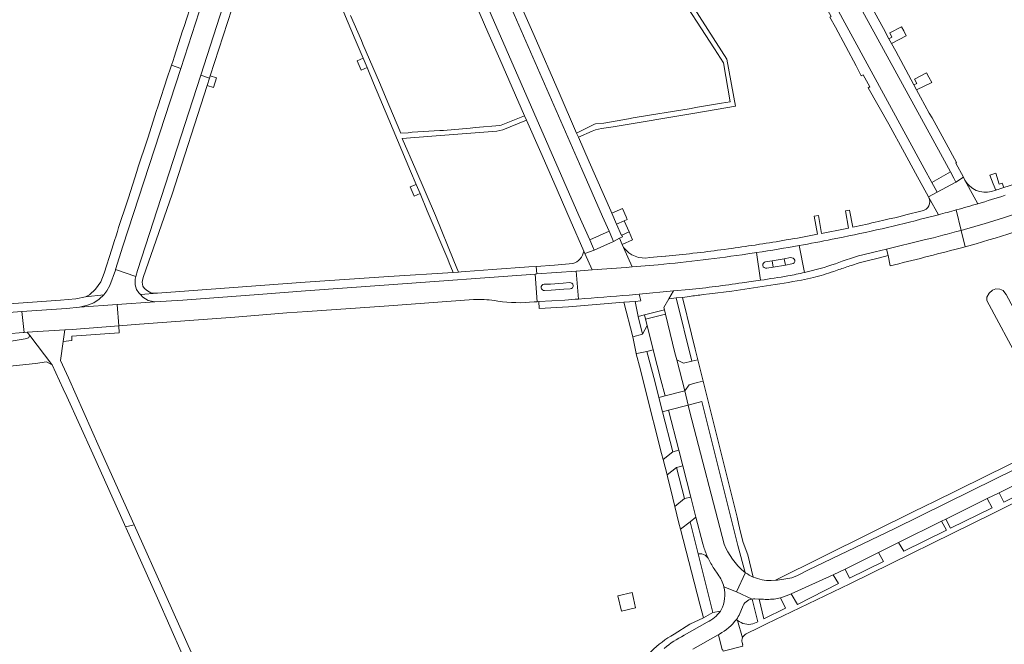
# Model space of a CAD drawing. Extents: x 146402 to 164798, y 455483 to 464134.
# Tile 89 of 256: x 154892 to 155180, y 461239 to 461421. Entities that reach past the tile are written whole.
import ezdxf

# ---------------------------------------------------------------- set-up
doc = ezdxf.new("R2010")
doc.units = 0
doc.header["$LTSCALE"] = 0.2
for name, color, linetype, lineweight in [('B-XX-VH-VERHARDING_ASFALT-GV', 252, 'CONTINUOUS', 18), ('B-XX-VH-VERHARDING_BETONSTRAATSTEEN-GV', 252, 'CONTINUOUS', 18), ('B-XX-VH-VERHARDING_STRAATBAKSTEEN-GV', 252, 'CONTINUOUS', 18), ('B-XX-VH-VERHARDING_TEGEL-GV', 252, 'CONTINUOUS', 18)]:
    doc.layers.add(name, color=color, linetype=linetype, lineweight=lineweight)

msp = doc.modelspace()

# ---------------------------------------------------------------- linework, layer by layer
at = {"layer": 'B-XX-VH-VERHARDING_ASFALT-GV'}
for points in [[(155179.794, 461370.131, -0.0059205), (155171.833, 461367.67)], [(155174.949, 461362.236, 0.0101948), (155199.389, 461370.231)], [(155165.542, 461365.871, -0.0040238), (155160.3, 461364.466)], [(155171.833, 461367.67, -0.0046395), (155165.542, 461365.871)], [(155155.118, 461363.125, -0.0139951), (155129.333, 461357.294)], [(155166.924, 461359.902, 0.0062458), (155174.949, 461362.236)], [(155129.333, 461357.294, -0.0056209), (155119.735, 461355.468)], [(155156.171, 461357.104, 0.0081861), (155166.924, 461359.902)], [(155119.735, 461355.468, -0.0071604), (155107.296, 461353.431)], [(155104.69, 461353.051, -0.0141212), (155078.566, 461349.878)], [(155107.296, 461353.431, -0.001503), (155104.69, 461353.051)], [(155117.21, 461351.942, -0.3747089), (155118.408, 461351.205)], [(155132.252, 461350.879, -0.0352994), (155141.881, 461353.637)], [(155109.055, 461349.646, -0.4173291), (155109.909, 461350.735)], [(155110.218, 461348.86, -0.3924157), (155109.055, 461349.646)], [(155118.408, 461351.205, -0.4295934), (155117.556, 461350.097)], [(155121.258, 461347.614, 0.0246577), (155130.337, 461350.188)], [(155108.439, 461345.366, 0.0058834), (155116.416, 461346.629)], [(155116.416, 461346.629, 0.0129782), (155121.258, 461347.614)], [(155044.398, 461343.148, -0.432305), (155045.303, 461344.163)], [(155045.44, 461342.343, -0.3578901), (155044.398, 461343.148)], [(155052.7, 461344.686, -0.3525527), (155053.789, 461343.866)], [(155053.789, 461343.866, -0.4491732), (155052.879, 461342.877)], [(155087.593, 461342.65, 0.0129521), (155103.03, 461344.616)], [(155103.03, 461344.616, 0.004066), (155108.439, 461345.366)], [(155055.366, 461339.864, 0.0031957), (155070.08, 461341.033)], [(155024.736, 461339.695, -0.0444073), (155030.816, 461339.423)], [(155031.814, 461339.273, 0.0634724), (155042.37, 461339.031)], [(155051.382, 461339.58, 0.0009989), (155055.366, 461339.864)]]:
    msp.add_lwpolyline(points, format="xyb", dxfattribs=at)
for points in [[(155166.924, 461359.902), (155165.542, 461365.871)], [(155165.542, 461365.871), (155166.924, 461359.902)], [(155160.3, 461364.466), (155159.554, 461364.273), (155155.118, 461363.125)], [(155119.735, 461355.468), (155121.258, 461347.614)], [(155121.258, 461347.614), (155119.735, 461355.468)], [(155141.881, 461353.637), (155145.163, 461354.467)], [(155145.163, 461354.467), (155156.171, 461357.104)], [(155108.439, 461345.366), (155107.296, 461353.431)], [(155107.296, 461353.431), (155108.439, 461345.366)], [(155109.909, 461350.735), (155111.789, 461351.004), (155115.366, 461351.597), (155117.21, 461351.942)], [(155078.566, 461349.878), (155071.011, 461349.23), (155069.215, 461349.076), (155059.271, 461348.352), (155054.67, 461348.017), (155055.366, 461339.864)], [(155112.096, 461349.209), (155110.218, 461348.86)], [(155117.556, 461350.097), (155115.683, 461349.796), (155112.096, 461349.209)], [(155130.337, 461350.188), (155132.252, 461350.879)], [(155043.24, 461339.084), (155042.72, 461347.146), (155000, 461344.035), (154975.733, 461342.268), (154961.97, 461341.159), (154939.951, 461339.574), (154931.756, 461339.034), (154931.751, 461339.034), (154920.762, 461338.257), (154921.201, 461332.049), (154927.28, 461332.52), (154955.035, 461334.553), (154970.212, 461335.846), (154976.229, 461336.225), (155000, 461337.925), (155024.736, 461339.695)], [(155055.366, 461339.864), (155054.67, 461348.017), (155043.124, 461347.176), (155042.72, 461347.146), (155043.24, 461339.084), (155043.711, 461339.113), (155051.382, 461339.58)], [(155045.303, 461344.163), (155047.196, 461344.252), (155050.829, 461344.534), (155052.7, 461344.686)], [(155052.879, 461342.877), (155051.009, 461342.704), (155047.344, 461342.477), (155045.44, 461342.343)], [(155070.08, 461341.033), (155073.027, 461341.305), (155083.009, 461342.227), (155087.593, 461342.65)], [(155030.816, 461339.423), (155031.814, 461339.273)], [(155042.37, 461339.031), (155043.24, 461339.084)], [(154973.98, 461170.753), (154971.241, 461176.088), (154959.258, 461199.916), (154954.153, 461210.332), (154934.958, 461253.422), (154925.708, 461274.037), (154923.195, 461273.46), (154923.385, 461273.036), (154932.544, 461252.588), (154950.465, 461211.776), (154954.387, 461204.051), (154961.129, 461190.187), (154967.585, 461177.108), (154971.991, 461168.732), (154974.329, 461170.135)]]:
    msp.add_lwpolyline(points, dxfattribs=at)
for points in [[(154921.201, 461332.049), (154920.762, 461338.257), (154909.769, 461337.48), (154905.996, 461337.152), (154892.978, 461336.206), (154893.594, 461330.127), (154894.533, 461330.185), (154905.437, 461330.862), (154907.656, 461331)], [(154881.803, 461329.006), (154882.242, 461329.074), (154888.717, 461329.768), (154893.336, 461330.111), (154893.594, 461330.127), (154892.978, 461336.206), (154890.402, 461336.019), (154881.103, 461335.363)], [(154904.98, 461327.499), (154905.437, 461330.862), (154894.533, 461330.185), (154895.262, 461329.232), (154901.721, 461320.786), (154901.754, 461320.714), (154904.982, 461313.696), (154906.019, 461311.434), (154913.689, 461294.684), (154921.72, 461276.753), (154922.91, 461274.097), (154923.195, 461273.46), (154925.708, 461274.037), (154915.538, 461296.704), (154906.532, 461316.838), (154904.23, 461321.984)], [(155071.974, 461249.748), (155071.364, 461252.472), (155070.981, 461254.269), (155066.799, 461253.3), (155067.851, 461248.825)]]:
    msp.add_lwpolyline(points, close=True, dxfattribs=at)
at = {"layer": 'B-XX-VH-VERHARDING_BETONSTRAATSTEEN-GV'}
for points in [[(155159.912, 461371.034), (155165.424, 461374.01), (155164.808, 461375.124), (155163.889, 461376.946), (155158.377, 461373.913), (155159.333, 461372.14)], [(155064.257, 461359.644), (155058.584, 461357.125), (155059.392, 461355.327), (155059.854, 461354.145), (155065.537, 461356.673), (155065.042, 461357.819)], [(155091.698, 461315.911), (155090.147, 461322.156), (155088.416, 461321.719), (155085.981, 461321.128), (155084.016, 461322.149), (155086.372, 461313.129), (155086.381, 461313.095), (155087.572, 461314.867), (155089.948, 461315.491)], [(155087.358, 461308.918), (155086.381, 461313.095), (155086.372, 461313.129), (155080.565, 461311.604), (155078.765, 461311.143), (155079.83, 461306.988), (155081.626, 461307.449)], [(155085.768, 461291.228), (155084.612, 461295.753), (155082.826, 461295.3), (155080.005, 461293.07), (155081.147, 461288.546), (155083.95, 461290.766)], [(155087.89, 461274.886), (155089.598, 461276.247), (155088.097, 461282.122), (155086.279, 461281.659), (155083.414, 461279.363), (155084.577, 461274.487), (155085.085, 461272.714)]]:
    msp.add_lwpolyline(points, close=True, dxfattribs=at)
for points in [[(155199.389, 461370.231, -0.0101948), (155174.949, 461362.236)], [(155171.374, 461356.005, 0.0113929), (155200.524, 461365.457)], [(155174.949, 461362.236, -0.0062458), (155166.924, 461359.902)], [(155166.924, 461359.902, -0.0081861), (155156.171, 461357.104)], [(155146.271, 461349.577, 0.0053512), (155166.307, 461354.65)], [(155093.164, 461264.268, -0.0293017), (155091.845, 461267.515)], [(155097.724, 461255.908, -0.1777869), (155096.936, 461249.169)], [(155103.127, 461249.98, -0.283107), (155105.952, 461252.361)], [(155096.708, 461248.846, -0.1315606), (155092.852, 461245.565)], [(155101.4, 461246.413, 0.0482015), (155102.384, 461248.121)], [(155096.471, 461242.134, 0.0964327), (155101.4, 461246.413)], [(155086.143, 461241.786, 0.0547345), (155080.287, 461237.964)]]:
    msp.add_lwpolyline(points, format="xyb", dxfattribs=at)
for points in [[(155166.307, 461354.65), (155168.114, 461355.13), (155166.924, 461359.902)], [(155166.924, 461359.902), (155168.114, 461355.13), (155171.374, 461356.005)], [(155156.171, 461357.104), (155145.163, 461354.467), (155145.657, 461352.524), (155146.271, 461349.577)], [(155089.598, 461276.247), (155087.89, 461274.886), (155090.235, 461265.505), (155091.29, 461265.578), (155092.312, 461265.187), (155093.164, 461264.268)], [(155091.845, 461267.515), (155091.555, 461268.481), (155089.598, 461276.247)], [(155105.952, 461252.361), (155101.412, 461254.415), (155097.724, 461255.908)], [(155096.936, 461249.169), (155096.708, 461248.846)], [(155102.384, 461248.121), (155103.127, 461249.98)], [(155092.852, 461245.565), (155086.143, 461241.786)], [(155088.688, 461237.694), (155096.022, 461241.883), (155096.147, 461241.953), (155096.471, 461242.134)]]:
    msp.add_lwpolyline(points, dxfattribs=at)
at = {"layer": 'B-XX-VH-VERHARDING_STRAATBAKSTEEN-GV'}
for points in [[(155145.894, 461415.788), (155146.66, 461414.379), (155150.957, 461416.684), (155150.185, 461418.099), (155149.521, 461419.318), (155146.109, 461417.488), (155146.774, 461416.262)], [(155156.84, 461405.89), (155153.384, 461404.029), (155154.05, 461402.793), (155153.162, 461402.333), (155153.927, 461400.914), (155158.385, 461403.057), (155157.542, 461404.603)], [(155180.03, 461341.33), (155179.174, 461342.337), (155178.205, 461342.739), (155177.017, 461342.814), (155176.082, 461342.495), (155175.074, 461341.615), (155174.444, 461340.412), (155174.439, 461339.483), (155194.117, 461302.839), (155199.199, 461305.503), (155180.116, 461341.16)], [(155072.734, 461334.817), (155071.818, 461339.195), (155068.58, 461338.936), (155071.145, 461328.815), (155074.031, 461329.606)], [(155080.72, 461335.469), (155074.842, 461334.016), (155075.32, 461332.143), (155077.139, 461325.016), (155078.292, 461320.495), (155079.355, 461316.344), (155080.565, 461311.604), (155086.372, 461313.129), (155084.016, 461322.149), (155083.474, 461324.199)], [(155072.123, 461323.953), (155072.386, 461324.002), (155075.261, 461324.535), (155077.139, 461325.016), (155075.32, 461332.143), (155074.031, 461329.606), (155071.145, 461328.815)]]:
    msp.add_lwpolyline(points, close=True, dxfattribs=at)
for points in [[(155177.037, 461376.636), (155175.363, 461375.993), (155176.334, 461373.504), (155177.051, 461371.667), (155177.138, 461371.694)], [(155179.395, 461372.395), (155178.95, 461373.647), (155178.06, 461373.423), (155177.037, 461376.636)], [(155097.858, 461268.37), (155087.844, 461306.842), (155087.358, 461308.918), (155081.626, 461307.449), (155084.612, 461295.753), (155085.768, 461291.228), (155088.097, 461282.122), (155089.598, 461276.247)], [(155191.013, 461289.812), (155189.19, 461293.495), (155170.029, 461283.992), (155147.385, 461272.847), (155122.408, 461260.844), (155119.236, 461259.247), (155117.549, 461258.55)], [(155117.401, 461253.886), (155129.612, 461259.387), (155133.109, 461261.119), (155142.868, 461265.951), (155148.689, 461268.834), (155161.228, 461275.046), (155162.453, 461275.653), (155174.584, 461281.668), (155178.025, 461283.375), (155191.013, 461289.812)], [(155089.598, 461276.247), (155091.555, 461268.481), (155091.845, 461267.515)], [(155094.854, 461261.198), (155095.989, 461259.573)], [(155097.724, 461255.908), (155101.412, 461254.415), (155103.996, 461260.066), (155103.975, 461260.081), (155103.643, 461260.326)], [(155104.053, 461260.025), (155103.996, 461260.066), (155101.412, 461254.415), (155105.952, 461252.361)], [(155112.801, 461257.853), (155111.555, 461257.751)], [(155106.772, 461252.403), (155108.017, 461252.338), (155108.784, 461252.299)], [(155112.913, 461252.388), (155114.292, 461252.748)]]:
    msp.add_lwpolyline(points, dxfattribs=at)
for points in [[(155177.138, 461371.694, 0.0013378), (155179.395, 461372.395)], [(155103.643, 461260.326, -0.1264653), (155097.858, 461268.37)], [(155091.845, 461267.515, 0.0293017), (155093.164, 461264.268)], [(155093.164, 461264.268, 0.0293787), (155094.854, 461261.198)], [(155095.989, 461259.573, -0.1040234), (155097.724, 461255.908)], [(155106.29, 461258.779, -0.0543561), (155104.053, 461260.025)], [(155111.555, 461257.751, -0.1113219), (155106.29, 461258.779)], [(155117.549, 461258.55, -0.0326225), (155112.801, 461257.853)], [(155114.292, 461252.748, 0.0327731), (155117.401, 461253.886)], [(155105.952, 461252.361, -0.0706713), (155106.772, 461252.403)], [(155108.784, 461252.299, 0.0394742), (155112.913, 461252.388)]]:
    msp.add_lwpolyline(points, format="xyb", dxfattribs=at)
at = {"layer": 'B-XX-VH-VERHARDING_TEGEL-GV'}
for points in [[(154979.883, 461511.563), (154979.095, 461509.158), (154978.719, 461508.009), (154978.326, 461506.811), (154974.403, 461494.837), (154971.547, 461486.449), (154961.125, 461454.27), (154950.736, 461422.419), (154945.124, 461405.136), (154945.137, 461405.131), (154947.671, 461404.258), (154947.918, 461405.024), (154955.459, 461428.446), (154961.073, 461445.364), (154961.389, 461446.315), (154962.455, 461449.528), (154963.142, 461451.597)], [(154981.484, 461436.316), (154990.205, 461415.553), (154992.488, 461410.131), (154993.645, 461407.382), (154995.563, 461402.827), (155000, 461392.233), (155006.309, 461377.169), (155007.941, 461373.331), (155009.098, 461370.609), (155011.21, 461365.643), (155017.166, 461351.525), (155017.627, 461350.431), (155018.76, 461347.62), (155020.346, 461347.74), (155018.999, 461351.028), (155013.576, 461364.236), (155007.898, 461377.563), (155003.903, 461386.68), (155012.503, 461387.336), (155031.512, 461388.811), (155033.253, 461389.272), (155040.14, 461392.083), (155039.592, 461393.305), (155032.79, 461390.622), (155032.403, 461390.469), (155025.275, 461389.862), (155023.71, 461389.687), (155015.97, 461389.079), (155014.832, 461389.064), (155006.794, 461388.58), (155005.59, 461388.385), (155003.519, 461388.225), (155000, 461396.529), (154997.242, 461403.037), (154992.445, 461414.233), (154992.012, 461415.244), (154988.795, 461422.563)], [(155083.246, 461431.029), (155095.012, 461412.86), (155097.651, 461408.784), (155099.578, 461397.435), (155096.991, 461397.002), (155089.495, 461395.748), (155088.181, 461395.494), (155080.306, 461394.217), (155079.022, 461393.952), (155071.277, 461392.698), (155069.94, 461392.484), (155062.719, 461391.205), (155060.253, 461390.977), (155059.968, 461390.885), (155054.763, 461388.268), (155055.324, 461387.043), (155059.354, 461388.862), (155060.314, 461389.254), (155062.045, 461389.599), (155065.44, 461390.105), (155089.279, 461394.133), (155101.156, 461396.139), (155098.615, 461409.869), (155097.083, 461412.273), (155084.233, 461432.435)], [(154942.734, 461426.933), (154940.262, 461419.397), (154939.842, 461418.11), (154937.349, 461410.428), (154937.076, 461409.443), (154936.604, 461408.072), (154939.278, 461407.152), (154944.63, 461423.638)], [(155171.833, 461367.67), (155168.063, 461374.569), (155168.058, 461374.579), (155168.053, 461374.588), (155167.613, 461375.395), (155165.424, 461374.01)], [(155168.063, 461374.569), (155171.833, 461367.67)], [(155165.424, 461374.01), (155159.912, 461371.034), (155157.446, 461369.683), (155157.53, 461369.529), (155160.3, 461364.466)], [(155177.138, 461371.694), (155177.051, 461371.667), (155175.793, 461371.269)], [(155155.118, 461363.125), (155159.554, 461364.273), (155160.3, 461364.466), (155157.53, 461369.529)], [(155126.202, 461358.995), (155125.338, 461364.287), (155124.111, 461364.079), (155125.056, 461358.773)], [(155135.384, 461360.854), (155135.308, 461360.838), (155134.39, 461365.82), (155133.229, 461365.623), (155134.122, 461360.59)], [(155117.241, 461357.322), (155115.946, 461357.098)], [(155068.486, 461354.918), (155071.011, 461349.23), (155078.566, 461349.878)], [(155099.127, 461354.53), (155097.836, 461354.357)], [(155108.165, 461355.83), (155106.862, 461355.631)], [(155134.97, 461349.661), (155137.226, 461350.402), (155139.512, 461351.034), (155143.081, 461351.899), (155145.657, 461352.524), (155145.163, 461354.467), (155141.881, 461353.637)], [(155059.271, 461348.352), (155057.18, 461353.142), (155056.864, 461353.866)], [(155080.834, 461352.411), (155080.731, 461352.401), (155079.462, 461352.283), (155076.028, 461351.962)], [(155089.976, 461353.358), (155088.637, 461353.204)], [(155053.689, 461350.192), (155048.293, 461349.795), (155042.962, 461349.403), (155043.124, 461347.176), (155054.67, 461348.017), (155059.271, 461348.352)], [(155132.252, 461350.879), (155130.337, 461350.188)], [(155120.35, 461345.418), (155123.846, 461346.107)], [(155129.762, 461347.948), (155131.249, 461348.442)], [(155052.7, 461344.686), (155050.829, 461344.534), (155047.196, 461344.252), (155045.303, 461344.163)], [(155045.44, 461342.343), (155047.344, 461342.477), (155051.009, 461342.704), (155052.879, 461342.877)], [(154890.402, 461336.019), (154892.978, 461336.206), (154905.996, 461337.152), (154909.769, 461337.48), (154912.124, 461338.04), (154913.961, 461338.792), (154915.501, 461339.865), (154916.904, 461341.109), (154911.494, 461340.482), (154908.7, 461339.913), (154904.178, 461339.583), (154852.469, 461335.821)], [(155051.382, 461339.58), (155043.711, 461339.113), (155043.858, 461337.102), (155052.408, 461337.644), (155068.58, 461338.936), (155071.818, 461339.195), (155073.519, 461339.331), (155073.027, 461341.305), (155070.08, 461341.033)], [(155087.593, 461342.65), (155083.009, 461342.227), (155081.701, 461339.954), (155083.824, 461340.18), (155085.693, 461340.313), (155087.683, 461340.629)], [(155091.696, 461341.175), (155093.523, 461341.368), (155100.009, 461342.18)], [(155091.698, 461315.911), (155089.948, 461315.491), (155087.572, 461314.867), (155086.381, 461313.095), (155087.358, 461308.918), (155091.325, 461309.959), (155101.773, 461267.99), (155103.975, 461260.081), (155103.996, 461260.066), (155104.053, 461260.025)], [(155106.29, 461258.779), (155104.694, 461265.296), (155103.349, 461268.871), (155102.603, 461271.893), (155101.991, 461274.374), (155101.575, 461276.216), (155091.698, 461315.911)], [(155189.19, 461293.495), (155188.316, 461295.247), (155158.767, 461280.628), (155156.773, 461279.642), (155155.179, 461278.857), (155154.123, 461278.334), (155112.801, 461257.853)], [(155117.549, 461258.55), (155119.236, 461259.247), (155122.408, 461260.844), (155147.385, 461272.847), (155170.029, 461283.992), (155189.19, 461293.495)], [(155110.194, 461245.142), (155134.468, 461256.776), (155176.36, 461277.363), (155192.906, 461285.628), (155192.181, 461287.081), (155189.326, 461285.716), (155179.439, 461280.653), (155178.025, 461283.375), (155174.584, 461281.668), (155175.991, 461278.919), (155163.836, 461273.039), (155162.453, 461275.653), (155161.228, 461275.046), (155162.669, 461272.4), (155150.241, 461266.286), (155148.689, 461268.834), (155142.868, 461265.951), (155144.306, 461263.348), (155134.423, 461258.462), (155133.109, 461261.119), (155129.612, 461259.387), (155131.188, 461256.869), (155119.22, 461250.751), (155117.401, 461253.886)], [(155105.952, 461252.361), (155107.595, 461245.736), (155106.143, 461245.104)], [(155114.292, 461252.748), (155115.711, 461249.723), (155109.402, 461246.556), (155108.017, 461252.338), (155106.772, 461252.403)], [(155096.708, 461248.846), (155094.504, 461248.42), (155091.741, 461246.913), (155087.788, 461244.996), (155083.189, 461242.115)], [(155086.143, 461241.786), (155092.852, 461245.565)], [(155103.168, 461241.073), (155101.749, 461246.107), (155101.4, 461246.413)], [(155101.749, 461246.107), (155103.168, 461241.073)], [(155104.252, 461242.239), (155108.015, 461244.098), (155110.194, 461245.142)], [(155096.471, 461242.134), (155096.147, 461241.953), (155097.274, 461237.515), (155097.397, 461237.539), (155097.534, 461237.131), (155103.225, 461238.59), (155103.139, 461238.964), (155103.231, 461238.984), (155103.053, 461239.715)]]:
    msp.add_lwpolyline(points, dxfattribs=at)
for points in [[(155065.537, 461356.673), (155067.266, 461357.664), (155068.175, 461358.037), (155067.991, 461358.477), (155067.844, 461358.416), (155066.402, 461361.743), (155065.074, 461364.873), (155064.778, 461365.572), (155058.411, 461379.878), (155055.324, 461387.043), (155054.763, 461388.268), (155049.637, 461400.057), (155042.375, 461416.757), (155038.908, 461424.614), (155038.337, 461426.019), (155033.768, 461436.544), (155031.121, 461435.385), (155037.95, 461419.798), (155056.289, 461377.715), (155062.343, 461363.96), (155064.257, 461359.644), (155065.042, 461357.819)], [(155023.733, 461429.579), (155024.381, 461428.107), (155028.918, 461417.711), (155032.369, 461409.831), (155039.592, 461393.305), (155040.14, 461392.083), (155044.359, 461382.577), (155048.137, 461373.931), (155052.888, 461362.975), (155056.864, 461353.866), (155057.18, 461353.142), (155059.854, 461354.145), (155059.392, 461355.327), (155058.584, 461357.125), (155055.451, 461364.22), (155025.424, 461432.891), (155025.412, 461432.886), (155022.788, 461431.739)], [(155153.162, 461402.333), (155151.553, 461405.315), (155147.847, 461412.179), (155146.66, 461414.379), (155145.894, 461415.788), (155144.272, 461418.772), (155140.626, 461425.48), (155139.432, 461427.676), (155138.632, 461429.148), (155137.409, 461431.397), (155134.879, 461430.024), (155134.851, 461430.009), (155160.898, 461382.284), (155163.889, 461376.946), (155164.808, 461375.124), (155165.424, 461374.01), (155167.613, 461375.395), (155165.363, 461379.519), (155165.567, 461379.719), (155162.557, 461385.26), (155158.5, 461392.721), (155157.622, 461394.054), (155155.113, 461398.713), (155153.927, 461400.914)], [(155158.377, 461373.913), (155156.169, 461377.944), (155129.377, 461427.033), (155127.139, 461425.818), (155128.079, 461424.047), (155129.019, 461422.276), (155128.67, 461422.075), (155130.27, 461419.179), (155136.348, 461407.88), (155137.818, 461405.026), (155138.348, 461405.317), (155139.346, 461403.539), (155140.343, 461401.761), (155139.824, 461401.473), (155145.891, 461390.909), (155150.439, 461382.532), (155153.677, 461376.569), (155157.446, 461369.683), (155159.912, 461371.034), (155159.333, 461372.14)], [(154992.488, 461410.131), (154990.719, 461409.326), (154991.88, 461406.615), (154993.645, 461407.382)], [(154919.989, 461356.932), (154919.193, 461354.441), (154916.941, 461347.395), (154915.957, 461344.92), (154914.432, 461342.706), (154912.721, 461341.124), (154911.494, 461340.482), (154916.904, 461341.109), (154917.709, 461342.221), (154918.651, 461343.823), (154920.246, 461348.305), (154920.294, 461348.457), (154922.436, 461355.266), (154939.278, 461407.152), (154936.604, 461408.072), (154936.295, 461407.177), (154935.405, 461404.661), (154932.58, 461395.894), (154932.133, 461394.597), (154929.746, 461387.063), (154929.355, 461385.939), (154926.896, 461378.39), (154926.495, 461377.106), (154924.006, 461369.412), (154923.628, 461368.25), (154921.177, 461360.73), (154920.828, 461359.611), (154920.492, 461358.335)], [(154945.124, 461405.136), (154926.646, 461348.232), (154926.187, 461346.485), (154925.978, 461345.691), (154925.972, 461344.035), (154926.346, 461342.627), (154927.085, 461341.702), (154927.54, 461341.19), (154932.517, 461341.565), (154930.574, 461341.719), (154929.559, 461342.232), (154928.692, 461342.931), (154928.245, 461343.621), (154928.026, 461344.782), (154928.137, 461345.246), (154928.351, 461346.137), (154932.912, 461359.288), (154936.804, 461370.507), (154946.99, 461402.142), (154947.671, 461404.258), (154945.137, 461405.131)], [(154947.671, 461404.258), (154946.99, 461402.142), (154948.895, 461401.539), (154949.761, 461404.359), (154947.918, 461405.024)], [(155007.941, 461373.331), (155006.201, 461372.646), (155007.346, 461369.928), (155009.098, 461370.609)], [(155068.638, 461362.724), (155069.516, 461363.109), (155069.194, 461363.868), (155068.188, 461366.239), (155065.074, 461364.873), (155066.402, 461361.743)], [(155068.638, 461362.724), (155066.402, 461361.743), (155067.844, 461358.416), (155067.991, 461358.477), (155070.091, 461359.449)], [(155068.105, 461355.775), (155067.266, 461357.664), (155065.537, 461356.673), (155059.854, 461354.145), (155057.18, 461353.142), (155059.271, 461348.352), (155069.215, 461349.076), (155071.011, 461349.23), (155068.486, 461354.918)], [(155067.266, 461357.664), (155068.105, 461355.775), (155071.105, 461357.164), (155070.091, 461359.449), (155067.991, 461358.477), (155068.175, 461358.037)], [(155111.789, 461351.004), (155112.096, 461349.209), (155115.683, 461349.796), (155115.366, 461351.597)], [(155021.128, 461347.798), (155020.346, 461347.74), (155018.76, 461347.62), (155000, 461346.399), (154975.558, 461344.808), (154932.517, 461341.565), (154927.54, 461341.19), (154928.238, 461340.406), (154929.774, 461339.422), (154931.751, 461339.034), (154931.756, 461339.034), (154939.951, 461339.574), (154961.97, 461341.159), (154975.733, 461342.268), (155000, 461344.035), (155042.72, 461347.146), (155043.124, 461347.176), (155042.962, 461349.403), (155040.798, 461349.244), (155039.589, 461349.155), (155031.522, 461348.562), (155030.285, 461348.471), (155022.368, 461347.889)], [(154916.904, 461341.109), (154915.501, 461339.865), (154913.961, 461338.792), (154912.124, 461338.04), (154909.769, 461337.48), (154920.762, 461338.257), (154931.751, 461339.034), (154929.774, 461339.422), (154928.238, 461340.406), (154927.54, 461341.19), (154927.085, 461341.702), (154926.346, 461342.627), (154925.972, 461344.035), (154925.978, 461345.691), (154926.187, 461346.485), (154920.294, 461348.457), (154920.246, 461348.305), (154918.651, 461343.823), (154917.709, 461342.221)], [(155072.734, 461334.817), (155074.537, 461335.241), (155080.421, 461336.725), (155080.259, 461337.449), (155081.701, 461339.954), (155083.009, 461342.227), (155073.027, 461341.305), (155073.519, 461339.331), (155071.818, 461339.195)], [(155089.379, 461325.282), (155088.326, 461329.632), (155085.693, 461340.313), (155083.824, 461340.18), (155088.416, 461321.719), (155090.147, 461322.156), (155090.071, 461322.495)], [(155074.842, 461334.016), (155080.72, 461335.469), (155080.421, 461336.725), (155074.537, 461335.241)], [(154921.348, 461329.976), (154921.201, 461332.049), (154907.656, 461331), (154905.437, 461330.862), (154904.98, 461327.499), (154907.493, 461327.813), (154907.493, 461329.021)], [(154901.754, 461320.714), (154901.721, 461320.786), (154895.262, 461329.232), (154894.854, 461328.588), (154893.921, 461328.229), (154889.286, 461327.533), (154877.621, 461326.251), (154873.683, 461325.422), (154869.652, 461324.379), (154862.452, 461322.029), (154857.986, 461320.571), (154859.979, 461319.73), (154860.704, 461319.424), (154861.251, 461318.728), (154862.733, 461316.843), (154863.741, 461316.276), (154865.637, 461316.135), (154881.154, 461319.166), (154886.685, 461320.007), (154896.878, 461321.024), (154900.093, 461321.599), (154901.397, 461320.904)], [(154861.648, 461324.491), (154862.038, 461323.984), (154863.411, 461323.605), (154866.129, 461323.712), (154869.652, 461324.379), (154873.683, 461325.422), (154877.621, 461326.251), (154889.286, 461327.533), (154893.921, 461328.229), (154894.854, 461328.588), (154895.262, 461329.232), (154894.533, 461330.185), (154893.594, 461330.127), (154893.336, 461330.111), (154888.717, 461329.768), (154882.242, 461329.074), (154881.803, 461329.006), (154875.863, 461328.08), (154868.419, 461326.356)], [(155072.145, 461323.844), (155073.374, 461319.175), (155074.816, 461313.707), (155079.569, 461294.795), (155080.005, 461293.07), (155082.826, 461295.3), (155079.83, 461306.988), (155078.765, 461311.143), (155077.55, 461315.882), (155075.261, 461324.535), (155072.386, 461324.002), (155072.123, 461323.953)], [(155083.414, 461279.363), (155086.279, 461281.659), (155083.95, 461290.766), (155081.147, 461288.546), (155081.253, 461288.125), (155082.84, 461281.771)], [(155090.235, 461265.505), (155087.89, 461274.886), (155085.085, 461272.714), (155090.766, 461250.82), (155091.741, 461246.913), (155094.504, 461248.42)]]:
    msp.add_lwpolyline(points, close=True, dxfattribs=at)
for points in [[(155175.793, 461371.269, -0.346477), (155168.063, 461374.569)], [(155191.518, 461376.364, -0.0064955), (155179.395, 461372.395)], [(155179.395, 461372.395, -0.0013378), (155177.138, 461371.694)], [(155157.53, 461369.529, -0.5024051), (155155.581, 461365.618)], [(155171.833, 461367.67, 0.0059205), (155179.794, 461370.131)], [(155160.3, 461364.466, 0.0040238), (155165.542, 461365.871)], [(155165.542, 461365.871, 0.0046395), (155171.833, 461367.67)], [(155129.333, 461357.294, 0.0139951), (155155.118, 461363.125)], [(155155.581, 461365.618, -0.0078844), (155142.764, 461362.475)], [(155134.122, 461360.59, -0.0036655), (155126.202, 461358.995)], [(155142.764, 461362.475, -0.0044929), (155135.384, 461360.854)], [(155125.056, 461358.773, -0.003702), (155117.241, 461357.322)], [(155119.735, 461355.468, 0.0056209), (155129.333, 461357.294)], [(155076.028, 461351.962, -0.2937971), (155068.486, 461354.918)], [(155097.836, 461354.357, -0.0057297), (155089.976, 461353.358)], [(155106.862, 461355.631, -0.0042718), (155099.127, 461354.53)], [(155107.296, 461353.431, 0.0071604), (155119.735, 461355.468)], [(155115.946, 461357.098, -0.0043586), (155108.165, 461355.83)], [(155056.864, 461353.866, -0.2833946), (155053.689, 461350.192)], [(155078.566, 461349.878, 0.0141212), (155104.69, 461353.051)], [(155088.637, 461353.204, -0.0057725), (155080.834, 461352.411)], [(155104.69, 461353.051, 0.001503), (155107.296, 461353.431)], [(155141.881, 461353.637, 0.0352994), (155132.252, 461350.879)], [(155130.337, 461350.188, -0.0246577), (155121.258, 461347.614)], [(155131.249, 461348.442, -0.009369), (155134.97, 461349.661)], [(155116.416, 461346.629, -0.0058834), (155108.439, 461345.366)], [(155121.258, 461347.614, -0.0129782), (155116.416, 461346.629)], [(155123.846, 461346.107, 0.0184285), (155129.762, 461347.948)], [(155045.303, 461344.163, 0.432305), (155044.398, 461343.148)], [(155044.398, 461343.148, 0.3578901), (155045.44, 461342.343)], [(155053.789, 461343.866, 0.3525527), (155052.7, 461344.686)], [(155052.879, 461342.877, 0.4491732), (155053.789, 461343.866)], [(155103.03, 461344.616, -0.0129521), (155087.593, 461342.65)], [(155100.009, 461342.18, 0.0108154), (155120.35, 461345.418)], [(155108.439, 461345.366, -0.004066), (155103.03, 461344.616)], [(155070.08, 461341.033, -0.0031957), (155055.366, 461339.864)], [(155087.683, 461340.629, 0.0024799), (155091.696, 461341.175)], [(155055.366, 461339.864, -0.0009989), (155051.382, 461339.58)], [(155104.053, 461260.025, 0.0543561), (155106.29, 461258.779)], [(155112.801, 461257.853, 0.0326225), (155117.549, 461258.55)], [(155117.401, 461253.886, -0.0327731), (155114.292, 461252.748)], [(155106.772, 461252.403, 0.0706713), (155105.952, 461252.361)], [(155092.852, 461245.565, 0.1315606), (155096.708, 461248.846)], [(155101.4, 461246.413, -0.0964327), (155096.471, 461242.134)], [(155106.143, 461245.104, -0.2314448), (155101.749, 461246.107)], [(155083.189, 461242.115, 0.1234854), (155071.378, 461230.563)], [(155080.287, 461237.964, -0.0547345), (155086.143, 461241.786)], [(155103.053, 461239.715, -0.1539215), (155103.168, 461241.073)], [(155103.168, 461241.073, -0.1813517), (155104.252, 461242.239)]]:
    msp.add_lwpolyline(points, format="xyb", dxfattribs=at)

doc.saveas('drawing.dxf')
